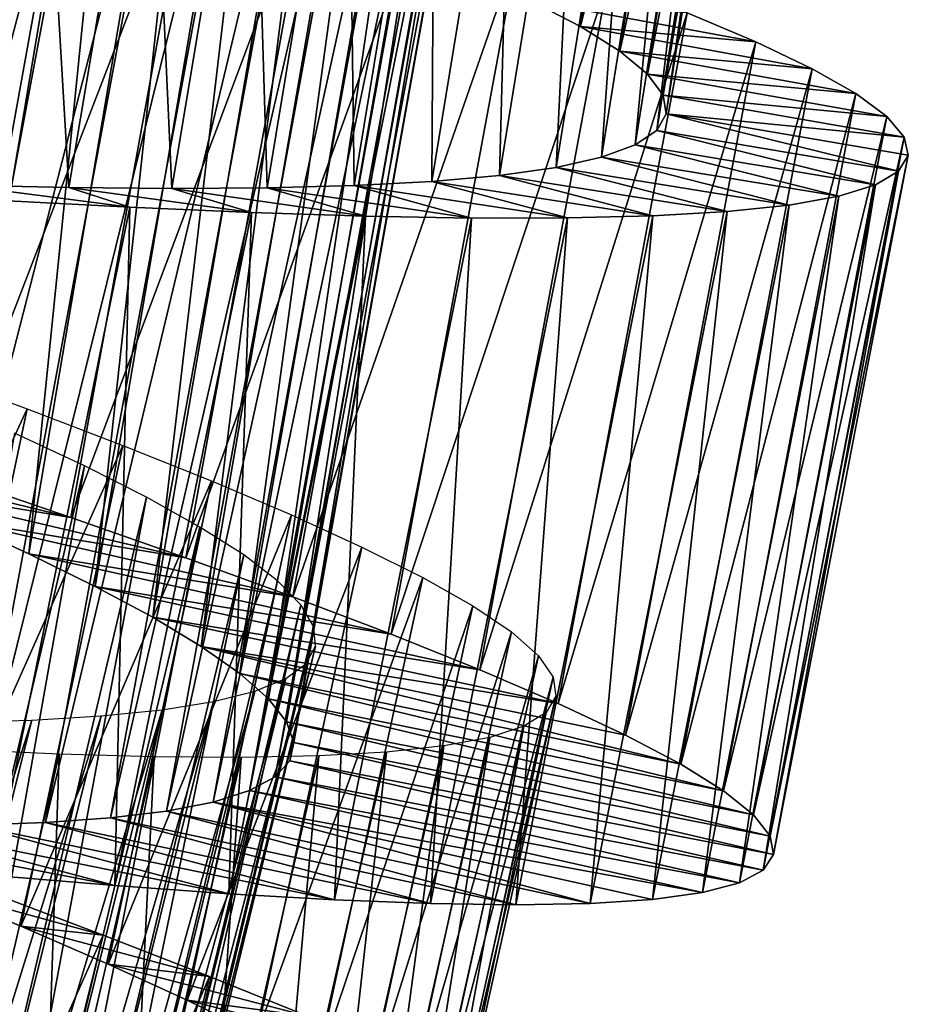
# Model space of a CAD drawing. Header units: millimetres. Extents: x -223 to 138, y -45 to 391.
# Tile 95 of 159: x -173.6 to -169.26, y 119.4 to 124.21. Entities that reach past the tile are written whole.
import ezdxf

# ---------------------------------------------------------------- set-up
doc = ezdxf.new("R2010")
doc.units = ezdxf.units.MM
doc.header["$LTSCALE"] = 81.481481
for name, color, linetype in [('144', 7, 'CONTINUOUS'), ('145', 7, 'CONTINUOUS'), ('146', 7, 'CONTINUOUS'), ('161', 7, 'CONTINUOUS'), ('162', 7, 'CONTINUOUS')]:
    doc.layers.add(name, color=color, linetype=linetype)

msp = doc.modelspace()

# ---------------------------------------------------------------- linework, layer by layer
at = {"layer": '144', "color": 7, "linetype": 'CONTINUOUS', "true_color": 0xaaaaaa}
for points in [[(-173.9434, 121.9775, -46.4651), (-173.3514, 121.7754, -46.1709), (-174.7287, 122.1113, -44.1949), (-173.9434, 121.9775, -46.4651)], [(-174.7287, 122.1113, -44.1949), (-173.3514, 121.7754, -46.1709), (-174.3093, 121.9354, -43.964), (-174.7287, 122.1113, -44.1949)], [(-173.3514, 121.7754, -46.1709), (-172.7911, 121.5785, -45.8176), (-174.3093, 121.9354, -43.964), (-173.3514, 121.7754, -46.1709)], [(-174.3093, 121.9354, -43.964), (-172.7911, 121.5785, -45.8176), (-173.917, 121.7641, -43.6857), (-174.3093, 121.9354, -43.964)], [(-172.7911, 121.5785, -45.8176), (-172.2679, 121.388, -45.4089), (-173.917, 121.7641, -43.6857), (-172.7911, 121.5785, -45.8176)], [(-173.917, 121.7641, -43.6857), (-172.2679, 121.388, -45.4089), (-173.5567, 121.5982, -43.3632), (-173.917, 121.7641, -43.6857)], [(-172.2679, 121.388, -45.4089), (-171.787, 121.2053, -44.9487), (-173.5567, 121.5982, -43.3632), (-172.2679, 121.388, -45.4089)], [(-173.5567, 121.5982, -43.3632), (-171.787, 121.2053, -44.9487), (-173.2337, 121.4392, -43.0005), (-173.5567, 121.5982, -43.3632)], [(-171.787, 121.2053, -44.9487), (-171.3533, 121.0312, -44.4409), (-173.2337, 121.4392, -43.0005), (-171.787, 121.2053, -44.9487)], [(-173.2337, 121.4392, -43.0005), (-171.3533, 121.0312, -44.4409), (-172.9523, 121.2882, -42.6023), (-173.2337, 121.4392, -43.0005)], [(-171.3533, 121.0312, -44.4409), (-170.9703, 120.8667, -43.89), (-172.9523, 121.2882, -42.6023), (-171.3533, 121.0312, -44.4409)], [(-172.9523, 121.2882, -42.6023), (-170.9703, 120.8667, -43.89), (-172.7152, 121.1459, -42.1737), (-172.9523, 121.2882, -42.6023)], [(-170.6417, 120.7127, -43.3016), (-170.3713, 120.5702, -42.6817), (-172.7152, 121.1459, -42.1737), (-170.6417, 120.7127, -43.3016)], [(-172.7152, 121.1459, -42.1737), (-170.3713, 120.5702, -42.6817), (-172.5258, 121.013, -41.7198), (-172.7152, 121.1459, -42.1737)], [(-170.9703, 120.8667, -43.89), (-170.6417, 120.7127, -43.3016), (-172.7152, 121.1459, -42.1737), (-170.9703, 120.8667, -43.89)], [(-170.3713, 120.5702, -42.6817), (-170.1625, 120.4401, -42.0361), (-172.5258, 121.013, -41.7198), (-170.3713, 120.5702, -42.6817)], [(-172.5258, 121.013, -41.7198), (-170.1625, 120.4401, -42.0361), (-172.3865, 120.8903, -41.2455), (-172.5258, 121.013, -41.7198)], [(-170.1625, 120.4401, -42.0361), (-170.0165, 120.3228, -41.3704), (-172.3865, 120.8903, -41.2455), (-170.1625, 120.4401, -42.0361)], [(-172.3865, 120.8903, -41.2455), (-170.0165, 120.3228, -41.3704), (-172.2986, 120.7779, -40.7553), (-172.3865, 120.8903, -41.2455)], [(-170.0165, 120.3228, -41.3704), (-169.9349, 120.2187, -40.6909), (-172.2986, 120.7779, -40.7553), (-170.0165, 120.3228, -41.3704)], [(-172.2986, 120.7779, -40.7553), (-169.9349, 120.2187, -40.6909), (-172.2633, 120.6764, -40.2554), (-172.2986, 120.7779, -40.7553)], [(-172.2633, 120.6764, -40.2554), (-169.9189, 120.1284, -40.0047), (-172.2821, 120.5863, -39.7531), (-172.2633, 120.6764, -40.2554)], [(-169.9349, 120.2187, -40.6909), (-169.9189, 120.1284, -40.0047), (-172.2633, 120.6764, -40.2554), (-169.9349, 120.2187, -40.6909)], [(-172.2821, 120.5863, -39.7531), (-169.9694, 120.0524, -39.3188), (-172.3546, 120.508, -39.2543), (-172.2821, 120.5863, -39.7531)], [(-169.9189, 120.1284, -40.0047), (-169.9694, 120.0524, -39.3188), (-172.2821, 120.5863, -39.7531), (-169.9189, 120.1284, -40.0047)], [(-172.3546, 120.508, -39.2543), (-170.0855, 119.9905, -38.6393), (-172.4798, 120.4411, -38.7638), (-172.3546, 120.508, -39.2543)], [(-169.9694, 120.0524, -39.3188), (-170.0855, 119.9905, -38.6393), (-172.3546, 120.508, -39.2543), (-169.9694, 120.0524, -39.3188)], [(-172.4798, 120.4411, -38.7638), (-170.2661, 119.9428, -37.9722), (-172.6571, 120.3856, -38.2869), (-172.4798, 120.4411, -38.7638)], [(-170.0855, 119.9905, -38.6393), (-170.2661, 119.9428, -37.9722), (-172.4798, 120.4411, -38.7638), (-170.0855, 119.9905, -38.6393)], [(-172.6571, 120.3856, -38.2869), (-170.815, 119.8893, -36.703), (-172.8845, 120.3414, -37.831), (-172.6571, 120.3856, -38.2869)], [(-170.51, 119.9091, -37.3244), (-170.815, 119.8893, -36.703), (-172.6571, 120.3856, -38.2869), (-170.51, 119.9091, -37.3244)], [(-170.2661, 119.9428, -37.9722), (-170.51, 119.9091, -37.3244), (-172.6571, 120.3856, -38.2869), (-170.2661, 119.9428, -37.9722)], [(-172.8845, 120.3414, -37.831), (-171.178, 119.8829, -36.1136), (-173.1586, 120.3082, -37.402), (-172.8845, 120.3414, -37.831)], [(-170.815, 119.8893, -36.703), (-171.178, 119.8829, -36.1136), (-172.8845, 120.3414, -37.831), (-170.815, 119.8893, -36.703)], [(-173.1367, 119.9774, -34.1801), (-173.7296, 120.0267, -33.8266), (-174.6565, 120.2714, -36.0408), (-173.1367, 119.9774, -34.1801)], [(-174.2291, 120.2677, -36.3198), (-173.1367, 119.9774, -34.1801), (-174.6565, 120.2714, -36.0408), (-174.2291, 120.2677, -36.3198)], [(-173.8344, 120.272, -36.6419), (-172.5801, 119.9373, -34.5892), (-174.2291, 120.2677, -36.3198), (-173.8344, 120.272, -36.6419)], [(-173.4763, 120.2853, -37.004), (-172.0645, 119.9076, -35.051), (-173.8344, 120.272, -36.6419), (-173.4763, 120.2853, -37.004)], [(-172.0645, 119.9076, -35.051), (-172.5801, 119.9373, -34.5892), (-173.8344, 120.272, -36.6419), (-172.0645, 119.9076, -35.051)], [(-173.1586, 120.3082, -37.402), (-171.5956, 119.8892, -35.561), (-173.4763, 120.2853, -37.004), (-173.1586, 120.3082, -37.402)], [(-171.5956, 119.8892, -35.561), (-172.0645, 119.9076, -35.051), (-173.4763, 120.2853, -37.004), (-171.5956, 119.8892, -35.561)], [(-171.178, 119.8829, -36.1136), (-171.5956, 119.8892, -35.561), (-173.1586, 120.3082, -37.402), (-171.178, 119.8829, -36.1136)], [(-172.5801, 119.9373, -34.5892), (-173.1367, 119.9774, -34.1801), (-174.2291, 120.2677, -36.3198), (-172.5801, 119.9373, -34.5892)]]:
    msp.add_3dface(points, dxfattribs=at)
at = {"layer": '145', "color": 7, "linetype": 'CONTINUOUS', "true_color": 0xaaaaaa}
for points in [[(-171.1116, 124.3053, -42.8562), (-170.8624, 124.175, -42.3217), (-170.0058, 124.1002, -43.3016), (-171.1116, 124.3053, -42.8562)], [(-170.3403, 124.241, -43.89), (-171.1116, 124.3053, -42.8562), (-170.0058, 124.1002, -43.3016), (-170.3403, 124.241, -43.89)], [(-170.8624, 124.175, -42.3217), (-170.6693, 124.0537, -41.7624), (-169.73, 123.9686, -42.6817), (-170.8624, 124.175, -42.3217)], [(-170.0058, 124.1002, -43.3016), (-170.8624, 124.175, -42.3217), (-169.73, 123.9686, -42.6817), (-170.0058, 124.1002, -43.3016)], [(-170.6693, 124.0537, -41.7624), (-170.5343, 123.9418, -41.1844), (-169.5161, 123.847, -42.0361), (-170.6693, 124.0537, -41.7624)], [(-169.73, 123.9686, -42.6817), (-170.6693, 124.0537, -41.7624), (-169.5161, 123.847, -42.0361), (-169.73, 123.9686, -42.6817)], [(-170.5343, 123.9418, -41.1844), (-170.4585, 123.8397, -40.594), (-169.3656, 123.7356, -41.3704), (-170.5343, 123.9418, -41.1844)], [(-169.5161, 123.847, -42.0361), (-170.5343, 123.9418, -41.1844), (-169.3656, 123.7356, -41.3704), (-169.5161, 123.847, -42.0361)], [(-170.4585, 123.8397, -40.594), (-170.4431, 123.7479, -39.9976), (-169.2799, 123.6348, -40.6909), (-170.4585, 123.8397, -40.594)], [(-169.3656, 123.7356, -41.3704), (-170.4585, 123.8397, -40.594), (-169.2799, 123.6348, -40.6909), (-169.3656, 123.7356, -41.3704)], [(-170.4431, 123.7479, -39.9976), (-170.4887, 123.6666, -39.4015), (-169.3077, 123.4673, -39.3188), (-170.4431, 123.7479, -39.9976)], [(-169.2799, 123.6348, -40.6909), (-170.4431, 123.7479, -39.9976), (-169.2603, 123.5453, -40.0047), (-169.2799, 123.6348, -40.6909)], [(-169.2603, 123.5453, -40.0047), (-170.4431, 123.7479, -39.9976), (-169.3077, 123.4673, -39.3188), (-169.2603, 123.5453, -40.0047)], [(-170.4887, 123.6666, -39.4015), (-170.5946, 123.5959, -38.8118), (-169.4213, 123.4008, -38.6393), (-170.4887, 123.6666, -39.4015)], [(-169.3077, 123.4673, -39.3188), (-170.4887, 123.6666, -39.4015), (-169.4213, 123.4008, -38.6393), (-169.3077, 123.4673, -39.3188)], [(-170.5946, 123.5959, -38.8118), (-170.7592, 123.5358, -38.2353), (-169.5998, 123.3459, -37.9722), (-170.5946, 123.5959, -38.8118)], [(-169.4213, 123.4008, -38.6393), (-170.5946, 123.5959, -38.8118), (-169.5998, 123.3459, -37.9722), (-169.4213, 123.4008, -38.6393)], [(-170.7592, 123.5358, -38.2353), (-170.9808, 123.4862, -37.6785), (-169.8421, 123.3025, -37.3244), (-170.7592, 123.5358, -38.2353)], [(-169.5998, 123.3459, -37.9722), (-170.7592, 123.5358, -38.2353), (-169.8421, 123.3025, -37.3244), (-169.5998, 123.3459, -37.9722)], [(-171.2581, 123.4468, -37.1461), (-171.5883, 123.4173, -36.6425), (-170.5085, 123.2496, -36.1136), (-171.2581, 123.4468, -37.1461)], [(-170.9808, 123.4862, -37.6785), (-171.2581, 123.4468, -37.1461), (-170.1461, 123.2705, -36.703), (-170.9808, 123.4862, -37.6785)], [(-170.1461, 123.2705, -36.703), (-171.2581, 123.4468, -37.1461), (-170.5085, 123.2496, -36.1136), (-170.1461, 123.2705, -36.703)], [(-169.8421, 123.3025, -37.3244), (-170.9808, 123.4862, -37.6785), (-170.1461, 123.2705, -36.703), (-169.8421, 123.3025, -37.3244)], [(-173.3618, 123.3883, -35.0298), (-173.8959, 123.3999, -34.7483), (-173.0639, 123.2913, -33.8266), (-173.3618, 123.3883, -35.0298)], [(-173.0639, 123.2913, -33.8266), (-173.8959, 123.3999, -34.7483), (-173.6899, 123.3238, -33.5324), (-173.0639, 123.2913, -33.8266)], [(-171.9678, 123.3973, -36.174), (-172.3927, 123.3862, -35.7463), (-171.3953, 123.2388, -35.051), (-171.9678, 123.3973, -36.174)], [(-171.5883, 123.4173, -36.6425), (-171.9678, 123.3973, -36.174), (-170.9261, 123.2392, -35.561), (-171.5883, 123.4173, -36.6425)], [(-170.9261, 123.2392, -35.561), (-171.9678, 123.3973, -36.174), (-171.3953, 123.2388, -35.051), (-170.9261, 123.2392, -35.561)], [(-170.5085, 123.2496, -36.1136), (-171.5883, 123.4173, -36.6425), (-170.9261, 123.2392, -35.561), (-170.5085, 123.2496, -36.1136)], [(-172.859, 123.3835, -35.3637), (-173.3618, 123.3883, -35.0298), (-172.4695, 123.2657, -34.1801), (-172.859, 123.3835, -35.3637)], [(-172.4695, 123.2657, -34.1801), (-173.3618, 123.3883, -35.0298), (-173.0639, 123.2913, -33.8266), (-172.4695, 123.2657, -34.1801)], [(-172.3927, 123.3862, -35.7463), (-172.859, 123.3835, -35.3637), (-171.9117, 123.2479, -34.5892), (-172.3927, 123.3862, -35.7463)], [(-171.9117, 123.2479, -34.5892), (-172.859, 123.3835, -35.3637), (-172.4695, 123.2657, -34.1801), (-171.9117, 123.2479, -34.5892)], [(-171.3953, 123.2388, -35.051), (-172.3927, 123.3862, -35.7463), (-171.9117, 123.2479, -34.5892), (-171.3953, 123.2388, -35.051)], [(-174.0597, 119.9717, -44.9698), (-173.5963, 119.7792, -44.6366), (-173.1936, 119.7353, -45.8214), (-174.0597, 119.9717, -44.9698)], [(-173.7496, 119.9448, -46.1742), (-174.0597, 119.9717, -44.9698), (-173.1936, 119.7353, -45.8214), (-173.7496, 119.9448, -46.1742)], [(-173.5963, 119.7792, -44.6366), (-173.1694, 119.5941, -44.255), (-172.6739, 119.5328, -45.4129), (-173.5963, 119.7792, -44.6366)], [(-173.1936, 119.7353, -45.8214), (-173.5963, 119.7792, -44.6366), (-172.6739, 119.5328, -45.4129), (-173.1936, 119.7353, -45.8214)], [(-173.1694, 119.5941, -44.255), (-172.7836, 119.4175, -43.8284), (-172.1959, 119.3388, -44.9521), (-173.1694, 119.5941, -44.255)], [(-172.6739, 119.5328, -45.4129), (-173.1694, 119.5941, -44.255), (-172.1959, 119.3388, -44.9521), (-172.6739, 119.5328, -45.4129)], [(-172.7836, 119.4175, -43.8284), (-172.4431, 119.2504, -43.3614), (-171.7647, 119.1545, -44.4431), (-172.7836, 119.4175, -43.8284)], [(-172.1959, 119.3388, -44.9521), (-172.7836, 119.4175, -43.8284), (-171.7647, 119.1545, -44.4431), (-172.1959, 119.3388, -44.9521)]]:
    msp.add_3dface(points, dxfattribs=at)
at = {"layer": '146', "color": 7, "linetype": 'CONTINUOUS', "true_color": 0xaaaaaa}
for points in [[(-174.5614, 122.1837, -46.6967), (-173.9813, 125.4133, -46.6967), (-173.3555, 125.232, -46.4651), (-174.5614, 122.1837, -46.6967)], [(-173.9434, 121.9775, -46.4651), (-174.5614, 122.1837, -46.6967), (-173.3555, 125.232, -46.4651), (-173.9434, 121.9775, -46.4651)], [(-173.9434, 121.9775, -46.4651), (-173.3555, 125.232, -46.4651), (-172.7559, 125.0537, -46.1709), (-173.9434, 121.9775, -46.4651)], [(-173.3514, 121.7754, -46.1709), (-173.9434, 121.9775, -46.4651), (-172.7559, 125.0537, -46.1709), (-173.3514, 121.7754, -46.1709)], [(-173.3514, 121.7754, -46.1709), (-172.7559, 125.0537, -46.1709), (-172.1882, 124.8793, -45.8176), (-173.3514, 121.7754, -46.1709)], [(-172.7911, 121.5785, -45.8176), (-173.3514, 121.7754, -46.1709), (-172.1882, 124.8793, -45.8176), (-172.7911, 121.5785, -45.8176)], [(-172.7911, 121.5785, -45.8176), (-172.1882, 124.8793, -45.8176), (-171.6577, 124.71, -45.4089), (-172.7911, 121.5785, -45.8176)], [(-172.2679, 121.388, -45.4089), (-172.7911, 121.5785, -45.8176), (-171.6577, 124.71, -45.4089), (-172.2679, 121.388, -45.4089)], [(-172.2679, 121.388, -45.4089), (-171.6577, 124.71, -45.4089), (-171.1699, 124.5466, -44.9487), (-172.2679, 121.388, -45.4089)], [(-171.787, 121.2053, -44.9487), (-172.2679, 121.388, -45.4089), (-171.1699, 124.5466, -44.9487), (-171.787, 121.2053, -44.9487)], [(-171.787, 121.2053, -44.9487), (-171.1699, 124.5466, -44.9487), (-170.7297, 124.39, -44.4409), (-171.787, 121.2053, -44.9487)], [(-171.3533, 121.0312, -44.4409), (-171.787, 121.2053, -44.9487), (-170.7297, 124.39, -44.4409), (-171.3533, 121.0312, -44.4409)], [(-171.3533, 121.0312, -44.4409), (-170.7297, 124.39, -44.4409), (-170.3403, 124.241, -43.89), (-171.3533, 121.0312, -44.4409)], [(-170.9703, 120.8667, -43.89), (-171.3533, 121.0312, -44.4409), (-170.3403, 124.241, -43.89), (-170.9703, 120.8667, -43.89)], [(-170.9703, 120.8667, -43.89), (-170.3403, 124.241, -43.89), (-170.0058, 124.1002, -43.3016), (-170.9703, 120.8667, -43.89)], [(-170.6417, 120.7127, -43.3016), (-170.9703, 120.8667, -43.89), (-170.0058, 124.1002, -43.3016), (-170.6417, 120.7127, -43.3016)], [(-170.6417, 120.7127, -43.3016), (-170.0058, 124.1002, -43.3016), (-169.73, 123.9686, -42.6817), (-170.6417, 120.7127, -43.3016)], [(-170.3713, 120.5702, -42.6817), (-170.6417, 120.7127, -43.3016), (-169.73, 123.9686, -42.6817), (-170.3713, 120.5702, -42.6817)], [(-170.3713, 120.5702, -42.6817), (-169.73, 123.9686, -42.6817), (-169.5161, 123.847, -42.0361), (-170.3713, 120.5702, -42.6817)], [(-170.1625, 120.4401, -42.0361), (-170.3713, 120.5702, -42.6817), (-169.5161, 123.847, -42.0361), (-170.1625, 120.4401, -42.0361)], [(-170.1625, 120.4401, -42.0361), (-169.5161, 123.847, -42.0361), (-169.3656, 123.7356, -41.3704), (-170.1625, 120.4401, -42.0361)], [(-170.0165, 120.3228, -41.3704), (-170.1625, 120.4401, -42.0361), (-169.3656, 123.7356, -41.3704), (-170.0165, 120.3228, -41.3704)], [(-170.0165, 120.3228, -41.3704), (-169.3656, 123.7356, -41.3704), (-169.2799, 123.6348, -40.6909), (-170.0165, 120.3228, -41.3704)], [(-169.9349, 120.2187, -40.6909), (-170.0165, 120.3228, -41.3704), (-169.2799, 123.6348, -40.6909), (-169.9349, 120.2187, -40.6909)], [(-169.9349, 120.2187, -40.6909), (-169.2799, 123.6348, -40.6909), (-169.2603, 123.5453, -40.0047), (-169.9349, 120.2187, -40.6909)], [(-169.9189, 120.1284, -40.0047), (-169.9349, 120.2187, -40.6909), (-169.2603, 123.5453, -40.0047), (-169.9189, 120.1284, -40.0047)], [(-169.9189, 120.1284, -40.0047), (-169.2603, 123.5453, -40.0047), (-169.3077, 123.4673, -39.3188), (-169.9189, 120.1284, -40.0047)], [(-169.9694, 120.0524, -39.3188), (-169.9189, 120.1284, -40.0047), (-169.3077, 123.4673, -39.3188), (-169.9694, 120.0524, -39.3188)], [(-169.9694, 120.0524, -39.3188), (-169.3077, 123.4673, -39.3188), (-169.4213, 123.4008, -38.6393), (-169.9694, 120.0524, -39.3188)], [(-170.0855, 119.9905, -38.6393), (-169.9694, 120.0524, -39.3188), (-169.4213, 123.4008, -38.6393), (-170.0855, 119.9905, -38.6393)], [(-170.0855, 119.9905, -38.6393), (-169.4213, 123.4008, -38.6393), (-169.5998, 123.3459, -37.9722), (-170.0855, 119.9905, -38.6393)], [(-173.7296, 120.0267, -33.8266), (-173.0639, 123.2913, -33.8266), (-173.6899, 123.3238, -33.5324), (-173.7296, 120.0267, -33.8266)], [(-170.51, 119.9091, -37.3244), (-170.2661, 119.9428, -37.9722), (-169.8421, 123.3025, -37.3244), (-170.51, 119.9091, -37.3244)], [(-170.51, 119.9091, -37.3244), (-169.8421, 123.3025, -37.3244), (-170.1461, 123.2705, -36.703), (-170.51, 119.9091, -37.3244)], [(-170.2661, 119.9428, -37.9722), (-170.0855, 119.9905, -38.6393), (-169.5998, 123.3459, -37.9722), (-170.2661, 119.9428, -37.9722)], [(-170.2661, 119.9428, -37.9722), (-169.5998, 123.3459, -37.9722), (-169.8421, 123.3025, -37.3244), (-170.2661, 119.9428, -37.9722)], [(-173.7296, 120.0267, -33.8266), (-173.1367, 119.9774, -34.1801), (-173.0639, 123.2913, -33.8266), (-173.7296, 120.0267, -33.8266)], [(-173.1367, 119.9774, -34.1801), (-172.4695, 123.2657, -34.1801), (-173.0639, 123.2913, -33.8266), (-173.1367, 119.9774, -34.1801)], [(-173.1367, 119.9774, -34.1801), (-172.5801, 119.9373, -34.5892), (-172.4695, 123.2657, -34.1801), (-173.1367, 119.9774, -34.1801)], [(-172.5801, 119.9373, -34.5892), (-171.9117, 123.2479, -34.5892), (-172.4695, 123.2657, -34.1801), (-172.5801, 119.9373, -34.5892)], [(-170.815, 119.8893, -36.703), (-170.51, 119.9091, -37.3244), (-170.1461, 123.2705, -36.703), (-170.815, 119.8893, -36.703)], [(-170.815, 119.8893, -36.703), (-170.1461, 123.2705, -36.703), (-170.5085, 123.2496, -36.1136), (-170.815, 119.8893, -36.703)], [(-172.5801, 119.9373, -34.5892), (-172.0645, 119.9076, -35.051), (-171.9117, 123.2479, -34.5892), (-172.5801, 119.9373, -34.5892)], [(-172.0645, 119.9076, -35.051), (-171.3953, 123.2388, -35.051), (-171.9117, 123.2479, -34.5892), (-172.0645, 119.9076, -35.051)], [(-172.0645, 119.9076, -35.051), (-171.5956, 119.8892, -35.561), (-171.3953, 123.2388, -35.051), (-172.0645, 119.9076, -35.051)], [(-171.5956, 119.8892, -35.561), (-171.178, 119.8829, -36.1136), (-170.9261, 123.2392, -35.561), (-171.5956, 119.8892, -35.561)], [(-171.5956, 119.8892, -35.561), (-170.9261, 123.2392, -35.561), (-171.3953, 123.2388, -35.051), (-171.5956, 119.8892, -35.561)], [(-171.178, 119.8829, -36.1136), (-170.815, 119.8893, -36.703), (-170.5085, 123.2496, -36.1136), (-171.178, 119.8829, -36.1136)], [(-171.178, 119.8829, -36.1136), (-170.5085, 123.2496, -36.1136), (-170.9261, 123.2392, -35.561), (-171.178, 119.8829, -36.1136)], [(-174.5486, 116.7103, -46.1742), (-173.7496, 119.9448, -46.1742), (-173.1936, 119.7353, -45.8214), (-174.5486, 116.7103, -46.1742)], [(-174.0014, 116.4787, -45.8214), (-174.5486, 116.7103, -46.1742), (-173.1936, 119.7353, -45.8214), (-174.0014, 116.4787, -45.8214)], [(-174.0014, 116.4787, -45.8214), (-173.1936, 119.7353, -45.8214), (-172.6739, 119.5328, -45.4129), (-174.0014, 116.4787, -45.8214)], [(-173.4902, 116.2557, -45.4129), (-174.0014, 116.4787, -45.8214), (-172.6739, 119.5328, -45.4129), (-173.4902, 116.2557, -45.4129)], [(-173.4902, 116.2557, -45.4129), (-172.6739, 119.5328, -45.4129), (-172.1959, 119.3388, -44.9521), (-173.4902, 116.2557, -45.4129)]]:
    msp.add_3dface(points, dxfattribs=at)
at = {"layer": '161', "color": 7, "linetype": 'CONTINUOUS', "true_color": 0xaaaaaa}
for points in [[(-173.8062, 127.6638, -44.1949), (-174.3093, 121.9354, -43.964), (-173.3758, 127.5172, -43.964), (-173.8062, 127.6638, -44.1949)], [(-174.3093, 121.9354, -43.964), (-173.917, 121.7641, -43.6857), (-173.3758, 127.5172, -43.964), (-174.3093, 121.9354, -43.964)], [(-173.3758, 127.5172, -43.964), (-173.917, 121.7641, -43.6857), (-172.9726, 127.3732, -43.6857), (-173.3758, 127.5172, -43.964)], [(-173.917, 121.7641, -43.6857), (-173.5567, 121.5982, -43.3632), (-172.9726, 127.3732, -43.6857), (-173.917, 121.7641, -43.6857)], [(-172.9726, 127.3732, -43.6857), (-173.5567, 121.5982, -43.3632), (-172.6017, 127.2325, -43.3632), (-172.9726, 127.3732, -43.6857)], [(-173.5567, 121.5982, -43.3632), (-173.2337, 121.4392, -43.0005), (-172.6017, 127.2325, -43.3632), (-173.5567, 121.5982, -43.3632)], [(-172.6017, 127.2325, -43.3632), (-173.2337, 121.4392, -43.0005), (-172.2686, 127.0961, -43.0005), (-172.6017, 127.2325, -43.3632)], [(-173.2337, 121.4392, -43.0005), (-172.9523, 121.2882, -42.6023), (-172.2686, 127.0961, -43.0005), (-173.2337, 121.4392, -43.0005)], [(-172.2686, 127.0961, -43.0005), (-172.9523, 121.2882, -42.6023), (-171.9775, 126.9647, -42.6023), (-172.2686, 127.0961, -43.0005)], [(-172.9523, 121.2882, -42.6023), (-172.7152, 121.1459, -42.1737), (-171.9775, 126.9647, -42.6023), (-172.9523, 121.2882, -42.6023)], [(-171.9775, 126.9647, -42.6023), (-172.7152, 121.1459, -42.1737), (-171.7312, 126.839, -42.1737), (-171.9775, 126.9647, -42.6023)], [(-172.7152, 121.1459, -42.1737), (-172.5258, 121.013, -41.7198), (-171.7312, 126.839, -42.1737), (-172.7152, 121.1459, -42.1737)], [(-171.7312, 126.839, -42.1737), (-172.5258, 121.013, -41.7198), (-171.5331, 126.7195, -41.7198), (-171.7312, 126.839, -42.1737)], [(-172.5258, 121.013, -41.7198), (-172.3865, 120.8903, -41.2455), (-171.5331, 126.7195, -41.7198), (-172.5258, 121.013, -41.7198)], [(-171.5331, 126.7195, -41.7198), (-172.3865, 120.8903, -41.2455), (-171.3857, 126.6067, -41.2455), (-171.5331, 126.7195, -41.7198)], [(-172.3865, 120.8903, -41.2455), (-172.2986, 120.7779, -40.7553), (-171.3857, 126.6067, -41.2455), (-172.3865, 120.8903, -41.2455)], [(-171.3857, 126.6067, -41.2455), (-172.2986, 120.7779, -40.7553), (-171.2902, 126.5005, -40.7553), (-171.3857, 126.6067, -41.2455)], [(-172.2986, 120.7779, -40.7553), (-172.2633, 120.6764, -40.2554), (-171.2902, 126.5005, -40.7553), (-172.2986, 120.7779, -40.7553)], [(-171.2902, 126.5005, -40.7553), (-172.2633, 120.6764, -40.2554), (-171.2481, 126.4016, -40.2554), (-171.2902, 126.5005, -40.7553)], [(-172.2633, 120.6764, -40.2554), (-172.2821, 120.5863, -39.7531), (-171.2481, 126.4016, -40.2554), (-172.2633, 120.6764, -40.2554)], [(-171.2481, 126.4016, -40.2554), (-172.2821, 120.5863, -39.7531), (-171.2606, 126.3106, -39.7531), (-171.2481, 126.4016, -40.2554)], [(-172.2821, 120.5863, -39.7531), (-172.3546, 120.508, -39.2543), (-171.2606, 126.3106, -39.7531), (-172.2821, 120.5863, -39.7531)], [(-171.2606, 126.3106, -39.7531), (-172.3546, 120.508, -39.2543), (-171.3276, 126.2274, -39.2543), (-171.2606, 126.3106, -39.7531)], [(-172.3546, 120.508, -39.2543), (-172.4798, 120.4411, -38.7638), (-171.3276, 126.2274, -39.2543), (-172.3546, 120.508, -39.2543)], [(-171.3276, 126.2274, -39.2543), (-172.4798, 120.4411, -38.7638), (-171.4479, 126.1521, -38.7638), (-171.3276, 126.2274, -39.2543)], [(-172.4798, 120.4411, -38.7638), (-172.6571, 120.3856, -38.2869), (-171.4479, 126.1521, -38.7638), (-172.4798, 120.4411, -38.7638)], [(-171.4479, 126.1521, -38.7638), (-172.6571, 120.3856, -38.2869), (-171.621, 126.0845, -38.2869), (-171.4479, 126.1521, -38.7638)], [(-172.6571, 120.3856, -38.2869), (-172.8845, 120.3414, -37.831), (-171.621, 126.0845, -38.2869), (-172.6571, 120.3856, -38.2869)], [(-171.621, 126.0845, -38.2869), (-172.8845, 120.3414, -37.831), (-171.8448, 126.0248, -37.831), (-171.621, 126.0845, -38.2869)], [(-172.8845, 120.3414, -37.831), (-173.1586, 120.3082, -37.402), (-171.8448, 126.0248, -37.831), (-172.8845, 120.3414, -37.831)], [(-171.8448, 126.0248, -37.831), (-173.1586, 120.3082, -37.402), (-172.116, 125.9728, -37.402), (-171.8448, 126.0248, -37.831)], [(-173.1586, 120.3082, -37.402), (-173.4763, 120.2853, -37.004), (-172.116, 125.9728, -37.402), (-173.1586, 120.3082, -37.402)], [(-172.116, 125.9728, -37.402), (-173.4763, 120.2853, -37.004), (-172.4313, 125.9282, -37.004), (-172.116, 125.9728, -37.402)], [(-173.4763, 120.2853, -37.004), (-173.8344, 120.272, -36.6419), (-172.4313, 125.9282, -37.004), (-173.4763, 120.2853, -37.004)], [(-172.4313, 125.9282, -37.004), (-173.8344, 120.272, -36.6419), (-172.7877, 125.8903, -36.6419), (-172.4313, 125.9282, -37.004)], [(-174.2291, 120.2677, -36.3198), (-174.6565, 120.2714, -36.0408), (-173.1812, 125.8589, -36.3198), (-174.2291, 120.2677, -36.3198)], [(-173.1812, 125.8589, -36.3198), (-174.6565, 120.2714, -36.0408), (-173.6078, 125.8333, -36.0408), (-173.1812, 125.8589, -36.3198)], [(-173.8344, 120.272, -36.6419), (-174.2291, 120.2677, -36.3198), (-172.7877, 125.8903, -36.6419), (-173.8344, 120.272, -36.6419)], [(-172.7877, 125.8903, -36.6419), (-174.2291, 120.2677, -36.3198), (-173.1812, 125.8589, -36.3198), (-172.7877, 125.8903, -36.6419)], [(-173.6274, 122.1873, -43.5272), (-174.5964, 116.4525, -43.185), (-173.2855, 122.0275, -43.185), (-173.6274, 122.1873, -43.5272)], [(-174.5964, 116.4525, -43.185), (-174.3045, 116.279, -42.8041), (-173.2855, 122.0275, -43.185), (-174.5964, 116.4525, -43.185)], [(-173.2855, 122.0275, -43.185), (-174.3045, 116.279, -42.8041), (-172.9824, 121.8745, -42.8041), (-173.2855, 122.0275, -43.185)], [(-174.3045, 116.279, -42.8041), (-174.0544, 116.1161, -42.3895), (-172.9824, 121.8745, -42.8041), (-174.3045, 116.279, -42.8041)], [(-172.9824, 121.8745, -42.8041), (-174.0544, 116.1161, -42.3895), (-172.7217, 121.7292, -42.3895), (-172.9824, 121.8745, -42.8041)], [(-174.0544, 116.1161, -42.3895), (-173.8498, 115.9652, -41.9468), (-172.7217, 121.7292, -42.3895), (-174.0544, 116.1161, -42.3895)], [(-172.7217, 121.7292, -42.3895), (-173.8498, 115.9652, -41.9468), (-172.5072, 121.5927, -41.9468), (-172.7217, 121.7292, -42.3895)], [(-173.8498, 115.9652, -41.9468), (-173.6937, 115.8273, -41.4814), (-172.5072, 121.5927, -41.9468), (-173.8498, 115.9652, -41.9468)], [(-172.5072, 121.5927, -41.9468), (-173.6937, 115.8273, -41.4814), (-172.342, 121.4658, -41.4814), (-172.5072, 121.5927, -41.9468)], [(-173.6937, 115.8273, -41.4814), (-173.5878, 115.7028, -40.9979), (-172.342, 121.4658, -41.4814), (-173.6937, 115.8273, -41.4814)], [(-172.342, 121.4658, -41.4814), (-173.5878, 115.7028, -40.9979), (-172.2278, 121.3489, -40.9979), (-172.342, 121.4658, -41.4814)], [(-173.5878, 115.7028, -40.9979), (-173.5332, 115.5922, -40.502), (-172.2278, 121.3489, -40.9979), (-173.5878, 115.7028, -40.9979)], [(-172.2278, 121.3489, -40.9979), (-173.5332, 115.5922, -40.502), (-172.1657, 121.2423, -40.502), (-172.2278, 121.3489, -40.9979)], [(-173.5332, 115.5922, -40.502), (-173.5313, 115.4961, -40), (-172.1657, 121.2423, -40.502), (-173.5332, 115.5922, -40.502)], [(-172.1657, 121.2423, -40.502), (-173.5313, 115.4961, -40), (-172.1573, 121.1466, -40), (-172.1657, 121.2423, -40.502)], [(-173.5313, 115.4961, -40), (-173.5828, 115.415, -39.498), (-172.1573, 121.1466, -40), (-173.5313, 115.4961, -40)], [(-172.1573, 121.1466, -40), (-173.5828, 115.415, -39.498), (-172.2031, 121.0621, -39.498), (-172.1573, 121.1466, -40)], [(-173.5828, 115.415, -39.498), (-173.6869, 115.3488, -39.0021), (-172.2031, 121.0621, -39.498), (-173.5828, 115.415, -39.498)], [(-172.2031, 121.0621, -39.498), (-173.6869, 115.3488, -39.0021), (-172.3023, 120.9889, -39.0021), (-172.2031, 121.0621, -39.498)], [(-173.6869, 115.3488, -39.0021), (-173.842, 115.2974, -38.5186), (-172.3023, 120.9889, -39.0021), (-173.6869, 115.3488, -39.0021)], [(-172.3023, 120.9889, -39.0021), (-173.842, 115.2974, -38.5186), (-172.4536, 120.9269, -38.5186), (-172.3023, 120.9889, -39.0021)], [(-173.842, 115.2974, -38.5186), (-174.0471, 115.2605, -38.0532), (-172.4536, 120.9269, -38.5186), (-173.842, 115.2974, -38.5186)], [(-172.4536, 120.9269, -38.5186), (-174.0471, 115.2605, -38.0532), (-172.6556, 120.8761, -38.0532), (-172.4536, 120.9269, -38.5186)], [(-174.0471, 115.2605, -38.0532), (-174.3003, 115.2378, -37.6105), (-172.6556, 120.8761, -38.0532), (-174.0471, 115.2605, -38.0532)], [(-172.6556, 120.8761, -38.0532), (-174.3003, 115.2378, -37.6105), (-172.9067, 120.836, -37.6105), (-172.6556, 120.8761, -38.0532)], [(-174.5986, 115.2284, -37.1959), (-174.9382, 115.2317, -36.815), (-173.2036, 120.8062, -37.1959), (-174.5986, 115.2284, -37.1959)], [(-173.2036, 120.8062, -37.1959), (-174.9382, 115.2317, -36.815), (-173.5426, 120.7861, -36.815), (-173.2036, 120.8062, -37.1959)], [(-174.3003, 115.2378, -37.6105), (-174.5986, 115.2284, -37.1959), (-172.9067, 120.836, -37.6105), (-174.3003, 115.2378, -37.6105)], [(-172.9067, 120.836, -37.6105), (-174.5986, 115.2284, -37.1959), (-173.2036, 120.8062, -37.1959), (-172.9067, 120.836, -37.6105)], [(-174.9382, 115.2317, -36.815), (-175.3152, 115.2467, -36.4728), (-173.5426, 120.7861, -36.815), (-174.9382, 115.2317, -36.815)], [(-173.5426, 120.7861, -36.815), (-175.3152, 115.2467, -36.4728), (-173.9198, 120.7752, -36.4728), (-173.5426, 120.7861, -36.815)]]:
    msp.add_3dface(points, dxfattribs=at)
at = {"layer": '162', "color": 7, "linetype": 'CONTINUOUS', "true_color": 0xaaaaaa}
for points in [[(-170.8624, 124.175, -42.3217), (-171.1116, 124.3053, -42.8562), (-170.4911, 126.5995, -42.3217), (-170.8624, 124.175, -42.3217)], [(-170.2946, 126.4838, -41.7624), (-170.8624, 124.175, -42.3217), (-170.4911, 126.5995, -42.3217), (-170.2946, 126.4838, -41.7624)], [(-170.6693, 124.0537, -41.7624), (-170.8624, 124.175, -42.3217), (-170.2946, 126.4838, -41.7624), (-170.6693, 124.0537, -41.7624)], [(-170.1564, 126.3758, -41.1844), (-170.6693, 124.0537, -41.7624), (-170.2946, 126.4838, -41.7624), (-170.1564, 126.3758, -41.1844)], [(-170.5343, 123.9418, -41.1844), (-170.6693, 124.0537, -41.7624), (-170.1564, 126.3758, -41.1844), (-170.5343, 123.9418, -41.1844)], [(-170.0777, 126.2759, -40.594), (-170.5343, 123.9418, -41.1844), (-170.1564, 126.3758, -41.1844), (-170.0777, 126.2759, -40.594)], [(-170.4585, 123.8397, -40.594), (-170.5343, 123.9418, -41.1844), (-170.0777, 126.2759, -40.594), (-170.4585, 123.8397, -40.594)], [(-170.0597, 126.1846, -39.9976), (-170.4585, 123.8397, -40.594), (-170.0777, 126.2759, -40.594), (-170.0597, 126.1846, -39.9976)], [(-170.4431, 123.7479, -39.9976), (-170.4585, 123.8397, -40.594), (-170.0597, 126.1846, -39.9976), (-170.4431, 123.7479, -39.9976)], [(-170.103, 126.102, -39.4015), (-170.4431, 123.7479, -39.9976), (-170.0597, 126.1846, -39.9976), (-170.103, 126.102, -39.4015)], [(-170.4887, 123.6666, -39.4015), (-170.4431, 123.7479, -39.9976), (-170.103, 126.102, -39.4015), (-170.4887, 123.6666, -39.4015)], [(-170.2068, 126.0283, -38.8118), (-170.4887, 123.6666, -39.4015), (-170.103, 126.102, -39.4015), (-170.2068, 126.0283, -38.8118)], [(-170.5946, 123.5959, -38.8118), (-170.4887, 123.6666, -39.4015), (-170.2068, 126.0283, -38.8118), (-170.5946, 123.5959, -38.8118)], [(-170.3696, 125.9634, -38.2353), (-170.5946, 123.5959, -38.8118), (-170.2068, 126.0283, -38.8118), (-170.3696, 125.9634, -38.2353)], [(-170.7592, 123.5358, -38.2353), (-170.5946, 123.5959, -38.8118), (-170.3696, 125.9634, -38.2353), (-170.7592, 123.5358, -38.2353)], [(-170.5897, 125.9075, -37.6785), (-170.7592, 123.5358, -38.2353), (-170.3696, 125.9634, -38.2353), (-170.5897, 125.9075, -37.6785)], [(-170.9808, 123.4862, -37.6785), (-170.7592, 123.5358, -38.2353), (-170.5897, 125.9075, -37.6785), (-170.9808, 123.4862, -37.6785)], [(-170.8657, 125.8602, -37.1461), (-170.9808, 123.4862, -37.6785), (-170.5897, 125.9075, -37.6785), (-170.8657, 125.8602, -37.1461)], [(-171.2581, 123.4468, -37.1461), (-170.9808, 123.4862, -37.6785), (-170.8657, 125.8602, -37.1461), (-171.2581, 123.4468, -37.1461)], [(-171.195, 125.8212, -36.6425), (-171.2581, 123.4468, -37.1461), (-170.8657, 125.8602, -37.1461), (-171.195, 125.8212, -36.6425)], [(-171.5883, 123.4173, -36.6425), (-171.2581, 123.4468, -37.1461), (-171.195, 125.8212, -36.6425), (-171.5883, 123.4173, -36.6425)], [(-171.5737, 125.7903, -36.174), (-171.5883, 123.4173, -36.6425), (-171.195, 125.8212, -36.6425), (-171.5737, 125.7903, -36.174)], [(-172.4641, 125.7509, -35.3637), (-172.3927, 123.3862, -35.7463), (-171.9981, 125.767, -35.7463), (-172.4641, 125.7509, -35.3637)], [(-172.3927, 123.3862, -35.7463), (-171.9678, 123.3973, -36.174), (-171.9981, 125.767, -35.7463), (-172.3927, 123.3862, -35.7463)], [(-171.9981, 125.767, -35.7463), (-171.9678, 123.3973, -36.174), (-171.5737, 125.7903, -36.174), (-171.9981, 125.767, -35.7463)], [(-171.9678, 123.3973, -36.174), (-171.5883, 123.4173, -36.6425), (-171.5737, 125.7903, -36.174), (-171.9678, 123.3973, -36.174)], [(-174.061, 125.7388, -34.5229), (-173.8959, 123.3999, -34.7483), (-173.5011, 125.7374, -34.7483), (-174.061, 125.7388, -34.5229)], [(-173.8959, 123.3999, -34.7483), (-173.3618, 123.3883, -35.0298), (-173.5011, 125.7374, -34.7483), (-173.8959, 123.3999, -34.7483)], [(-173.5011, 125.7374, -34.7483), (-173.3618, 123.3883, -35.0298), (-172.9669, 125.7412, -35.0298), (-173.5011, 125.7374, -34.7483)], [(-173.3618, 123.3883, -35.0298), (-172.859, 123.3835, -35.3637), (-172.9669, 125.7412, -35.0298), (-173.3618, 123.3883, -35.0298)], [(-172.9669, 125.7412, -35.0298), (-172.859, 123.3835, -35.3637), (-172.4641, 125.7509, -35.3637), (-172.9669, 125.7412, -35.0298)], [(-172.859, 123.3835, -35.3637), (-172.3927, 123.3862, -35.7463), (-172.4641, 125.7509, -35.3637), (-172.859, 123.3835, -35.3637)], [(-173.5663, 122.306, -44.9698), (-174.5549, 120.1705, -45.2512), (-174.067, 122.4905, -45.2512), (-173.5663, 122.306, -44.9698)], [(-174.0597, 119.9717, -44.9698), (-174.5549, 120.1705, -45.2512), (-173.5663, 122.306, -44.9698), (-174.0597, 119.9717, -44.9698)], [(-173.0976, 122.1269, -44.6366), (-174.0597, 119.9717, -44.9698), (-173.5663, 122.306, -44.9698), (-173.0976, 122.1269, -44.6366)], [(-173.5963, 119.7792, -44.6366), (-174.0597, 119.9717, -44.9698), (-173.0976, 122.1269, -44.6366), (-173.5963, 119.7792, -44.6366)], [(-172.6655, 121.9541, -44.255), (-173.5963, 119.7792, -44.6366), (-173.0976, 122.1269, -44.6366), (-172.6655, 121.9541, -44.255)], [(-173.1694, 119.5941, -44.255), (-173.5963, 119.7792, -44.6366), (-172.6655, 121.9541, -44.255), (-173.1694, 119.5941, -44.255)], [(-172.2748, 121.7887, -43.8284), (-173.1694, 119.5941, -44.255), (-172.6655, 121.9541, -44.255), (-172.2748, 121.7887, -43.8284)], [(-172.7836, 119.4175, -43.8284), (-173.1694, 119.5941, -44.255), (-172.2748, 121.7887, -43.8284), (-172.7836, 119.4175, -43.8284)], [(-171.9296, 121.6315, -43.3614), (-172.7836, 119.4175, -43.8284), (-172.2748, 121.7887, -43.8284), (-171.9296, 121.6315, -43.3614)], [(-172.4431, 119.2504, -43.3614), (-172.7836, 119.4175, -43.8284), (-171.9296, 121.6315, -43.3614), (-172.4431, 119.2504, -43.3614)], [(-171.6326, 121.4831, -42.858), (-172.4431, 119.2504, -43.3614), (-171.9296, 121.6315, -43.3614), (-171.6326, 121.4831, -42.858)], [(-172.1505, 119.0936, -42.858), (-172.4431, 119.2504, -43.3614), (-171.6326, 121.4831, -42.858), (-172.1505, 119.0936, -42.858)], [(-171.3876, 121.3444, -42.3235), (-172.1505, 119.0936, -42.858), (-171.6326, 121.4831, -42.858), (-171.3876, 121.3444, -42.3235)], [(-171.9096, 118.9479, -42.3235), (-172.1505, 119.0936, -42.858), (-171.3876, 121.3444, -42.3235), (-171.9096, 118.9479, -42.3235)], [(-171.1986, 121.2166, -41.7644), (-171.9096, 118.9479, -42.3235), (-171.3876, 121.3444, -42.3235), (-171.1986, 121.2166, -41.7644)], [(-171.7243, 118.8147, -41.7644), (-171.9096, 118.9479, -42.3235), (-171.1986, 121.2166, -41.7644), (-171.7243, 118.8147, -41.7644)], [(-171.0674, 121.1003, -41.1874), (-171.7243, 118.8147, -41.7644), (-171.1986, 121.2166, -41.7644), (-171.0674, 121.1003, -41.1874)], [(-171.5965, 118.6947, -41.1874), (-171.7243, 118.8147, -41.7644), (-171.0674, 121.1003, -41.1874), (-171.5965, 118.6947, -41.1874)], [(-170.9948, 120.9958, -40.5975), (-171.5965, 118.6947, -41.1874), (-171.0674, 121.1003, -41.1874), (-170.9948, 120.9958, -40.5975)], [(-171.527, 118.5881, -40.5975), (-171.5965, 118.6947, -41.1874), (-170.9948, 120.9958, -40.5975), (-171.527, 118.5881, -40.5975)], [(-170.9822, 120.9032, -40), (-171.527, 118.5881, -40.5975), (-170.9948, 120.9958, -40.5975), (-170.9822, 120.9032, -40)], [(-171.517, 118.4953, -40), (-171.527, 118.5881, -40.5975), (-170.9822, 120.9032, -40), (-171.517, 118.4953, -40)], [(-171.0305, 120.8233, -39.4025), (-171.517, 118.4953, -40), (-170.9822, 120.9032, -40), (-171.0305, 120.8233, -39.4025)], [(-171.5676, 118.4168, -39.4025), (-171.517, 118.4953, -40), (-171.0305, 120.8233, -39.4025), (-171.5676, 118.4168, -39.4025)], [(-171.1387, 120.7562, -38.8126), (-171.5676, 118.4168, -39.4025), (-171.0305, 120.8233, -39.4025), (-171.1387, 120.7562, -38.8126)], [(-171.6776, 118.3528, -38.8126), (-171.5676, 118.4168, -39.4025), (-171.1387, 120.7562, -38.8126), (-171.6776, 118.3528, -38.8126)], [(-171.3053, 120.7016, -38.2356), (-171.6776, 118.3528, -38.8126), (-171.1387, 120.7562, -38.8126), (-171.3053, 120.7016, -38.2356)], [(-172.0711, 118.2672, -37.6765), (-171.8457, 118.303, -38.2356), (-171.5295, 120.6594, -37.6765), (-172.0711, 118.2672, -37.6765)], [(-171.8094, 120.6294, -37.142), (-172.0711, 118.2672, -37.6765), (-171.5295, 120.6594, -37.6765), (-171.8094, 120.6294, -37.142)], [(-171.8457, 118.303, -38.2356), (-171.6776, 118.3528, -38.8126), (-171.3053, 120.7016, -38.2356), (-171.8457, 118.303, -38.2356)], [(-171.5295, 120.6594, -37.6765), (-171.8457, 118.303, -38.2356), (-171.3053, 120.7016, -38.2356), (-171.5295, 120.6594, -37.6765)], [(-173.9109, 120.642, -35.0302), (-173.9515, 118.2821, -35.3634), (-173.4096, 120.6202, -35.3634), (-173.9109, 120.642, -35.0302)], [(-173.9515, 118.2821, -35.3634), (-173.4869, 118.2558, -35.745), (-173.4096, 120.6202, -35.3634), (-173.9515, 118.2821, -35.3634)], [(-173.4096, 120.6202, -35.3634), (-173.4869, 118.2558, -35.745), (-172.9444, 120.6072, -35.745), (-173.4096, 120.6202, -35.3634)], [(-173.4869, 118.2558, -35.745), (-173.0629, 118.2403, -36.1716), (-172.9444, 120.6072, -35.745), (-173.4869, 118.2558, -35.745)], [(-172.9444, 120.6072, -35.745), (-173.0629, 118.2403, -36.1716), (-172.5201, 120.6039, -36.1716), (-172.9444, 120.6072, -35.745)], [(-172.6836, 118.2365, -36.6386), (-172.3517, 118.2453, -37.142), (-172.1409, 120.6111, -36.6386), (-172.6836, 118.2365, -36.6386)], [(-172.5201, 120.6039, -36.1716), (-172.6836, 118.2365, -36.6386), (-172.1409, 120.6111, -36.6386), (-172.5201, 120.6039, -36.1716)], [(-172.3517, 118.2453, -37.142), (-172.0711, 118.2672, -37.6765), (-171.8094, 120.6294, -37.142), (-172.3517, 118.2453, -37.142)], [(-172.1409, 120.6111, -36.6386), (-172.3517, 118.2453, -37.142), (-171.8094, 120.6294, -37.142), (-172.1409, 120.6111, -36.6386)], [(-173.0629, 118.2403, -36.1716), (-172.6836, 118.2365, -36.6386), (-172.5201, 120.6039, -36.1716), (-173.0629, 118.2403, -36.1716)]]:
    msp.add_3dface(points, dxfattribs=at)

doc.saveas('drawing.dxf')
